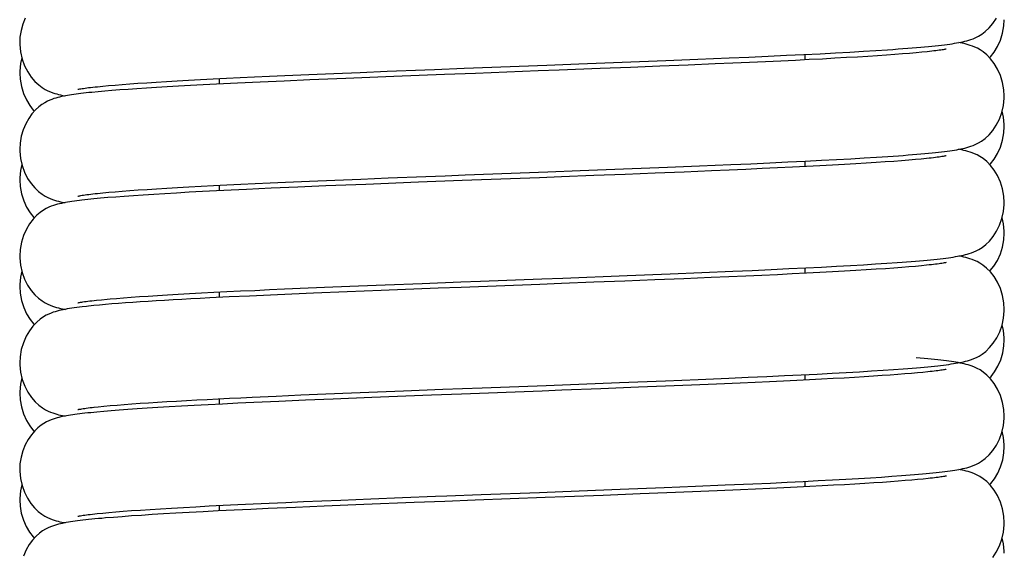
# Model space of a CAD drawing. Extents: x -559 to 3265, y -113 to 867.
# Tile 61 of 69: x 3148 to 3171, y 428 to 441. Entities that reach past the tile are written whole.
import ezdxf

# ---------------------------------------------------------------- set-up
doc = ezdxf.new("R2010")
doc.units = 0
doc.header["$LTSCALE"] = 2
doc.header["$MEASUREMENT"] = 0
doc.layers.get('0').update_dxf_attribs({"linetype": 'CONTINUOUS'})

msp = doc.modelspace()

# ---------------------------------------------------------------- linework, layer by layer
at = {"color": 7, "linetype": 'Continuous'}
for p, q in [((3165.938, 439.912), (3166.315, 439.931)), ((3166.315, 439.931), (3166.67, 439.95)), ((3166.67, 439.95), (3167.003, 439.968)), ((3167.003, 439.968), (3167.313, 439.987)), ((3167.313, 439.987), (3167.601, 440.004)), ((3167.601, 440.004), (3167.867, 440.022)), ((3168.378, 439.937), (3168.216, 439.924)), ((3168.527, 439.95), (3168.378, 439.937)), ((3168.441, 440.064), (3168.541, 440.073)), ((3168.661, 439.963), (3168.527, 439.95)), ((3168.782, 439.975), (3168.661, 439.963)), ((3160.754, 439.694), (3161.755, 439.733)), ((3161.755, 439.733), (3162.759, 439.772)), ((3162.759, 439.772), (3163.5, 439.803)), ((3163.5, 439.803), (3164.217, 439.833)), ((3164.3, 439.71), (3163.899, 439.693)), ((3164.217, 439.833), (3164.676, 439.853)), ((3164.685, 439.727), (3164.3, 439.71)), ((3164.676, 439.853), (3165.118, 439.873)), ((3165.055, 439.744), (3164.685, 439.727)), ((3165.408, 439.76), (3165.055, 439.744)), ((3165.118, 439.873), (3165.538, 439.893)), ((3165.745, 439.777), (3165.408, 439.76)), ((3165.538, 439.893), (3165.938, 439.912)), ((3166.065, 439.793), (3165.745, 439.777)), ((3165.963, 439.913), (3165.963, 439.788)), ((3166.368, 439.808), (3166.065, 439.793)), ((3166.655, 439.824), (3166.368, 439.808)), ((3166.926, 439.839), (3166.655, 439.824)), ((3167.18, 439.854), (3166.926, 439.839)), ((3167.418, 439.868), (3167.18, 439.854)), ((3167.641, 439.883), (3167.418, 439.868)), ((3167.848, 439.897), (3167.641, 439.883)), ((3168.039, 439.911), (3167.848, 439.897)), ((3168.216, 439.924), (3168.039, 439.911)), ((3154.53, 439.451), (3155.108, 439.476)), ((3155.108, 439.476), (3155.71, 439.5)), ((3155.71, 439.5), (3156.336, 439.525)), ((3157.427, 439.567), (3158.109, 439.594)), ((3158.37, 439.477), (3157.655, 439.449)), ((3158.109, 439.594), (3160.014, 439.666)), ((3159.816, 439.532), (3158.37, 439.477)), ((3160.297, 439.55), (3159.816, 439.532)), ((3160.014, 439.666), (3160.754, 439.694)), ((3161.246, 439.586), (3160.297, 439.55)), ((3161.942, 439.613), (3161.246, 439.586)), ((3162.62, 439.64), (3161.942, 439.613)), ((3163.273, 439.667), (3162.62, 439.64)), ((3163.899, 439.693), (3163.273, 439.667)), ((3150.399, 439.234), (3150.589, 439.248)), ((3150.589, 439.248), (3150.793, 439.262)), ((3150.793, 439.262), (3151.012, 439.276)), ((3151.012, 439.276), (3151.246, 439.29)), ((3151.246, 439.29), (3151.494, 439.305)), ((3151.494, 439.305), (3151.757, 439.32)), ((3151.757, 439.32), (3152.034, 439.334)), ((3152.034, 439.334), (3152.325, 439.35)), ((3152.325, 439.35), (3152.629, 439.365)), ((3152.883, 439.251), (3152.397, 439.227)), ((3152.463, 439.357), (3152.463, 439.231)), ((3152.629, 439.365), (3152.947, 439.38)), ((3153.404, 439.276), (3152.883, 439.251)), ((3152.947, 439.38), (3153.278, 439.396)), ((3153.278, 439.396), (3153.621, 439.412)), ((3153.96, 439.3), (3153.404, 439.276)), ((3153.621, 439.412), (3153.976, 439.427)), ((3154.549, 439.326), (3153.96, 439.3)), ((3153.976, 439.427), (3154.53, 439.451)), ((3155.383, 439.36), (3154.549, 439.326)), ((3156.491, 439.404), (3155.383, 439.36)), ((3157.655, 439.449), (3156.491, 439.404)), ((3149.67, 439.052), (3149.527, 439.039)), ((3149.656, 439.17), (3149.778, 439.183)), ((3149.824, 439.066), (3149.67, 439.052)), ((3149.778, 439.183), (3149.913, 439.195)), ((3149.99, 439.08), (3149.824, 439.066)), ((3149.913, 439.195), (3150.061, 439.208)), ((3150.169, 439.094), (3149.99, 439.08)), ((3150.061, 439.208), (3150.223, 439.221)), ((3150.361, 439.108), (3150.169, 439.094)), ((3150.223, 439.221), (3150.399, 439.234)), ((3150.566, 439.123), (3150.361, 439.108)), ((3150.785, 439.137), (3150.566, 439.123)), ((3151.017, 439.152), (3150.785, 439.137)), ((3151.264, 439.166), (3151.017, 439.152)), ((3151.525, 439.181), (3151.264, 439.166)), ((3151.801, 439.197), (3151.525, 439.181)), ((3152.091, 439.212), (3151.801, 439.197)), ((3152.397, 439.227), (3152.091, 439.212)), ((3165.156, 437.413), (3165.575, 437.433)), ((3165.575, 437.433), (3165.972, 437.452)), ((3165.963, 437.452), (3165.963, 437.326)), ((3165.972, 437.452), (3166.346, 437.471)), ((3166.346, 437.471), (3166.697, 437.49)), ((3166.697, 437.49), (3167.025, 437.508)), ((3167.025, 437.508), (3167.332, 437.526)), ((3167.332, 437.526), (3167.616, 437.544)), ((3167.819, 437.433), (3167.608, 437.419)), ((3167.616, 437.544), (3167.879, 437.561)), ((3168.015, 437.447), (3167.819, 437.433)), ((3168.195, 437.461), (3168.015, 437.447)), ((3168.361, 437.474), (3168.195, 437.461)), ((3168.512, 437.487), (3168.361, 437.474)), ((3168.446, 437.603), (3168.546, 437.611)), ((3168.649, 437.5), (3168.512, 437.487)), ((3168.771, 437.512), (3168.649, 437.5)), ((3158.132, 437.133), (3160.041, 437.205)), ((3160.041, 437.205), (3160.783, 437.233)), ((3160.783, 437.233), (3161.786, 437.272)), ((3161.786, 437.272), (3162.794, 437.312)), ((3162.794, 437.312), (3163.537, 437.342)), ((3163.814, 437.228), (3163.18, 437.201)), ((3163.537, 437.342), (3164.256, 437.373)), ((3164.218, 437.245), (3163.814, 437.228)), ((3164.606, 437.262), (3164.218, 437.245)), ((3164.256, 437.373), (3164.715, 437.393)), ((3164.979, 437.279), (3164.606, 437.262)), ((3164.715, 437.393), (3165.156, 437.413)), ((3165.336, 437.295), (3164.979, 437.279)), ((3165.676, 437.312), (3165.336, 437.295)), ((3166.001, 437.328), (3165.676, 437.312)), ((3166.309, 437.344), (3166.001, 437.328)), ((3166.602, 437.359), (3166.309, 437.344)), ((3166.877, 437.374), (3166.602, 437.359)), ((3167.137, 437.39), (3166.877, 437.374)), ((3167.381, 437.404), (3167.137, 437.39)), ((3167.608, 437.419), (3167.381, 437.404)), ((3153.991, 436.966), (3154.546, 436.99)), ((3154.546, 436.99), (3155.126, 437.014)), ((3155.126, 437.014), (3155.729, 437.039)), ((3155.729, 437.039), (3156.355, 437.064)), ((3156.355, 437.064), (3157.225, 437.098)), ((3158.063, 437.003), (3157.055, 436.965)), ((3157.225, 437.098), (3157.674, 437.115)), ((3157.674, 437.115), (3158.132, 437.133)), ((3159.848, 437.071), (3158.063, 437.003)), ((3160.353, 437.09), (3159.848, 437.071)), ((3161.097, 437.119), (3160.353, 437.09)), ((3161.819, 437.147), (3161.097, 437.119)), ((3162.515, 437.174), (3161.819, 437.147)), ((3163.18, 437.201), (3162.515, 437.174)), ((3150.066, 436.747), (3150.228, 436.76)), ((3150.228, 436.76), (3150.404, 436.773)), ((3150.404, 436.773), (3150.594, 436.787)), ((3150.594, 436.787), (3150.799, 436.801)), ((3150.799, 436.801), (3151.019, 436.815)), ((3151.019, 436.815), (3151.253, 436.829)), ((3151.253, 436.829), (3151.501, 436.843)), ((3151.501, 436.843), (3151.765, 436.858)), ((3151.765, 436.858), (3152.043, 436.873)), ((3152.075, 436.749), (3151.77, 436.733)), ((3152.043, 436.873), (3152.334, 436.888)), ((3152.397, 436.766), (3152.075, 436.749)), ((3152.334, 436.888), (3152.64, 436.904)), ((3152.736, 436.782), (3152.397, 436.766)), ((3152.463, 436.895), (3152.463, 436.769)), ((3152.64, 436.904), (3152.959, 436.919)), ((3153.093, 436.799), (3152.736, 436.782)), ((3152.959, 436.919), (3153.291, 436.935)), ((3153.663, 436.825), (3153.093, 436.799)), ((3153.291, 436.935), (3153.635, 436.95)), ((3153.635, 436.95), (3153.991, 436.966)), ((3154.273, 436.852), (3153.663, 436.825)), ((3154.921, 436.88), (3154.273, 436.852)), ((3155.84, 436.917), (3154.921, 436.88)), ((3157.055, 436.965), (3155.84, 436.917)), ((3149.659, 436.709), (3149.781, 436.721)), ((3149.896, 436.611), (3149.728, 436.596)), ((3149.781, 436.721), (3149.917, 436.734)), ((3150.079, 436.625), (3149.896, 436.611)), ((3149.917, 436.734), (3150.066, 436.747)), ((3150.275, 436.64), (3150.079, 436.625)), ((3150.486, 436.655), (3150.275, 436.64)), ((3150.712, 436.671), (3150.486, 436.655)), ((3150.953, 436.686), (3150.712, 436.671)), ((3151.209, 436.701), (3150.953, 436.686)), ((3151.481, 436.717), (3151.209, 436.701)), ((3151.77, 436.733), (3151.481, 436.717)), ((3164.3, 434.913), (3164.752, 434.933)), ((3164.752, 434.933), (3165.185, 434.953)), ((3165.185, 434.953), (3165.596, 434.972)), ((3165.596, 434.972), (3165.985, 434.991)), ((3165.963, 434.99), (3165.963, 434.864)), ((3165.985, 434.991), (3166.351, 435.01)), ((3166.351, 435.01), (3166.695, 435.028)), ((3166.695, 435.028), (3167.016, 435.046)), ((3167.016, 435.046), (3167.316, 435.063)), ((3167.38, 434.943), (3167.136, 434.928)), ((3167.316, 435.063), (3167.595, 435.081)), ((3167.608, 434.957), (3167.38, 434.943)), ((3167.595, 435.081), (3167.853, 435.097)), ((3167.82, 434.971), (3167.608, 434.957)), ((3168.016, 434.985), (3167.82, 434.971)), ((3167.853, 435.097), (3168.091, 435.114)), ((3168.197, 434.999), (3168.016, 434.985)), ((3168.362, 435.012), (3168.197, 434.999)), ((3168.513, 435.025), (3168.362, 435.012)), ((3168.65, 435.038), (3168.513, 435.025)), ((3168.772, 435.051), (3168.65, 435.038)), ((3158.487, 434.684), (3159.902, 434.738)), ((3159.902, 434.738), (3160.387, 434.756)), ((3160.387, 434.756), (3161.866, 434.813)), ((3162.508, 434.712), (3161.815, 434.685)), ((3161.866, 434.813), (3162.86, 434.853)), ((3163.173, 434.739), (3162.508, 434.712)), ((3162.86, 434.853), (3163.592, 434.883)), ((3163.806, 434.765), (3163.173, 434.739)), ((3163.592, 434.883), (3164.3, 434.913)), ((3164.211, 434.783), (3163.806, 434.765)), ((3164.6, 434.8), (3164.211, 434.783)), ((3164.974, 434.817), (3164.6, 434.8)), ((3165.332, 434.833), (3164.974, 434.817)), ((3165.674, 434.85), (3165.332, 434.833)), ((3165.999, 434.866), (3165.674, 434.85)), ((3166.308, 434.882), (3165.999, 434.866)), ((3166.601, 434.897), (3166.308, 434.882)), ((3166.877, 434.913), (3166.601, 434.897)), ((3167.136, 434.928), (3166.877, 434.913)), ((3153.281, 434.472), (3153.619, 434.488)), ((3153.619, 434.488), (3153.97, 434.504)), ((3153.97, 434.504), (3154.515, 434.527)), ((3154.515, 434.527), (3155.084, 434.551)), ((3155.084, 434.551), (3155.676, 434.575)), ((3155.676, 434.575), (3156.29, 434.6)), ((3157.51, 434.52), (3156.193, 434.469)), ((3156.29, 434.6), (3157.142, 434.633)), ((3157.142, 434.633), (3158.031, 434.667)), ((3158.037, 434.541), (3157.51, 434.52)), ((3158.031, 434.667), (3158.487, 434.684)), ((3159.851, 434.609), (3158.037, 434.541)), ((3160.356, 434.628), (3159.851, 434.609)), ((3161.096, 434.657), (3160.356, 434.628)), ((3161.815, 434.685), (3161.096, 434.657)), ((3149.63, 434.244), (3149.746, 434.256)), ((3149.946, 434.275), (3150.094, 434.287)), ((3150.094, 434.287), (3150.256, 434.3)), ((3150.256, 434.3), (3150.432, 434.313)), ((3150.432, 434.313), (3150.621, 434.327)), ((3150.621, 434.327), (3150.824, 434.34)), ((3150.824, 434.34), (3151.041, 434.354)), ((3151.041, 434.354), (3151.272, 434.368)), ((3151.272, 434.368), (3151.518, 434.383)), ((3151.518, 434.383), (3151.778, 434.397)), ((3151.778, 434.397), (3152.052, 434.412)), ((3152.052, 434.412), (3152.339, 434.427)), ((3152.695, 434.319), (3152.244, 434.296)), ((3152.339, 434.427), (3152.64, 434.442)), ((3152.463, 434.433), (3152.463, 434.307)), ((3152.64, 434.442), (3152.954, 434.457)), ((3153.162, 434.341), (3152.695, 434.319)), ((3152.954, 434.457), (3153.281, 434.472)), ((3153.643, 434.363), (3153.162, 434.341)), ((3154.136, 434.384), (3153.643, 434.363)), ((3154.639, 434.406), (3154.136, 434.384)), ((3155.409, 434.438), (3154.639, 434.406)), ((3156.193, 434.469), (3155.409, 434.438)), ((3149.4, 434.102), (3149.303, 434.091)), ((3168.01, 432.647), (3168.234, 432.663)), ((3168.44, 432.679), (3168.536, 432.687)), ((3163.501, 432.417), (3164.211, 432.447)), ((3164.211, 432.447), (3164.659, 432.467)), ((3164.659, 432.467), (3165.088, 432.486)), ((3165.088, 432.486), (3165.496, 432.505)), ((3165.496, 432.505), (3165.883, 432.524)), ((3165.883, 432.524), (3166.249, 432.542)), ((3165.963, 432.528), (3165.963, 432.402)), ((3166.249, 432.542), (3166.594, 432.561)), ((3166.617, 432.436), (3166.351, 432.422)), ((3166.594, 432.561), (3166.918, 432.578)), ((3166.869, 432.45), (3166.617, 432.436)), ((3167.108, 432.464), (3166.869, 432.45)), ((3166.918, 432.578), (3167.221, 432.596)), ((3167.334, 432.478), (3167.108, 432.464)), ((3167.221, 432.596), (3167.504, 432.613)), ((3167.547, 432.491), (3167.334, 432.478)), ((3167.504, 432.613), (3167.767, 432.63)), ((3167.747, 432.505), (3167.547, 432.491)), ((3167.934, 432.518), (3167.747, 432.505)), ((3167.767, 432.63), (3168.01, 432.647)), ((3168.109, 432.531), (3167.934, 432.518)), ((3168.271, 432.543), (3168.109, 432.531)), ((3168.422, 432.556), (3168.271, 432.543)), ((3168.56, 432.568), (3168.422, 432.556)), ((3168.686, 432.58), (3168.56, 432.568)), ((3168.8, 432.592), (3168.686, 432.58)), ((3157.619, 432.19), (3158.522, 432.224)), ((3158.522, 432.224), (3160, 432.28)), ((3160, 432.28), (3161.692, 432.345)), ((3162.127, 432.235), (3161.261, 432.201)), ((3161.692, 432.345), (3162.751, 432.387)), ((3162.751, 432.26), (3162.127, 432.235)), ((3162.751, 432.387), (3163.501, 432.417)), ((3163.351, 432.285), (3162.751, 432.26)), ((3163.925, 432.309), (3163.351, 432.285)), ((3164.47, 432.332), (3163.925, 432.309)), ((3164.817, 432.348), (3164.47, 432.332)), ((3165.151, 432.363), (3164.817, 432.348)), ((3165.471, 432.378), (3165.151, 432.363)), ((3165.778, 432.393), (3165.471, 432.378)), ((3166.071, 432.408), (3165.778, 432.393)), ((3166.351, 432.422), (3166.071, 432.408)), ((3153.226, 432.008), (3153.776, 432.033)), ((3153.776, 432.033), (3154.342, 432.058)), ((3154.342, 432.058), (3154.922, 432.083)), ((3154.922, 432.083), (3155.512, 432.107)), ((3155.979, 431.999), (3155.093, 431.963)), ((3155.512, 432.107), (3156.11, 432.131)), ((3157.353, 432.053), (3155.979, 431.999)), ((3156.11, 432.131), (3156.712, 432.154)), ((3156.712, 432.154), (3157.619, 432.19)), ((3158.051, 432.079), (3157.353, 432.053)), ((3159.908, 432.15), (3158.051, 432.079)), ((3160.365, 432.167), (3159.908, 432.15)), ((3161.261, 432.201), (3160.365, 432.167)), ((3151.046, 431.768), (3150.8, 431.753)), ((3151.309, 431.784), (3151.046, 431.768)), ((3151.59, 431.8), (3151.309, 431.784)), ((3151.888, 431.816), (3151.59, 431.8)), ((3152.204, 431.832), (3151.888, 431.816)), ((3152.538, 431.849), (3152.204, 431.832)), ((3152.463, 431.971), (3152.463, 431.845)), ((3152.89, 431.866), (3152.538, 431.849)), ((3153.258, 431.883), (3152.89, 431.866)), ((3153.84, 431.91), (3153.258, 431.883)), ((3154.453, 431.936), (3153.84, 431.91)), ((3155.093, 431.963), (3154.453, 431.936)), ((3149.8, 431.679), (3149.643, 431.665)), ((3149.971, 431.693), (3149.8, 431.679)), ((3150.155, 431.708), (3149.971, 431.693)), ((3150.355, 431.723), (3150.155, 431.708)), ((3150.569, 431.738), (3150.355, 431.723)), ((3150.8, 431.753), (3150.569, 431.738)), ((3167.474, 430.149), (3167.73, 430.166)), ((3167.73, 430.166), (3167.969, 430.182)), ((3167.969, 430.182), (3168.191, 430.198)), ((3168.191, 430.198), (3168.396, 430.214)), ((3168.396, 430.214), (3168.492, 430.221)), ((3162.72, 429.924), (3163.442, 429.953)), ((3163.442, 429.953), (3164.126, 429.982)), ((3164.126, 429.982), (3164.768, 430.01)), ((3164.768, 430.01), (3165.172, 430.028)), ((3165.172, 430.028), (3165.557, 430.046)), ((3165.557, 430.046), (3165.923, 430.064)), ((3166.081, 429.946), (3165.787, 429.932)), ((3165.923, 430.064), (3166.27, 430.082)), ((3165.963, 430.066), (3165.963, 429.94)), ((3166.361, 429.961), (3166.081, 429.946)), ((3166.27, 430.082), (3166.599, 430.099)), ((3166.627, 429.975), (3166.361, 429.961)), ((3166.599, 430.099), (3166.909, 430.116)), ((3166.879, 429.989), (3166.627, 429.975)), ((3167.118, 430.003), (3166.879, 429.989)), ((3166.909, 430.116), (3167.2, 430.133)), ((3167.344, 430.017), (3167.118, 430.003)), ((3167.2, 430.133), (3167.474, 430.149)), ((3167.556, 430.03), (3167.344, 430.017)), ((3167.756, 430.043), (3167.556, 430.03)), ((3167.942, 430.056), (3167.756, 430.043)), ((3168.116, 430.069), (3167.942, 430.056)), ((3168.278, 430.082), (3168.116, 430.069)), ((3168.428, 430.094), (3168.278, 430.082)), ((3168.565, 430.107), (3168.428, 430.094)), ((3168.69, 430.119), (3168.565, 430.107)), ((3168.804, 430.13), (3168.69, 430.119)), ((3157.71, 429.731), (3158.502, 429.761)), ((3158.502, 429.761), (3159.846, 429.812)), ((3159.846, 429.812), (3160.383, 429.833)), ((3160.383, 429.833), (3161.706, 429.884)), ((3161.315, 429.742), (3160.432, 429.708)), ((3162.167, 429.775), (3161.315, 429.742)), ((3161.706, 429.884), (3162.72, 429.924)), ((3162.781, 429.8), (3162.167, 429.775)), ((3163.373, 429.824), (3162.781, 429.8)), ((3163.94, 429.848), (3163.373, 429.824)), ((3164.482, 429.871), (3163.94, 429.848)), ((3164.827, 429.887), (3164.482, 429.871)), ((3165.16, 429.902), (3164.827, 429.887)), ((3165.48, 429.917), (3165.16, 429.902)), ((3165.787, 429.932), (3165.48, 429.917)), ((3151.925, 429.482), (3152.23, 429.498)), ((3152.23, 429.498), (3152.551, 429.514)), ((3152.463, 429.509), (3152.463, 429.384)), ((3152.551, 429.514), (3152.888, 429.53)), ((3152.888, 429.53), (3153.242, 429.547)), ((3153.242, 429.547), (3153.612, 429.564)), ((3153.612, 429.564), (3153.999, 429.581)), ((3153.999, 429.581), (3154.403, 429.599)), ((3154.882, 429.493), (3154.222, 429.465)), ((3154.403, 429.599), (3154.825, 429.617)), ((3154.825, 429.617), (3155.265, 429.635)), ((3155.794, 429.53), (3154.882, 429.493)), ((3155.265, 429.635), (3155.958, 429.663)), ((3156.959, 429.576), (3155.794, 429.53)), ((3155.958, 429.663), (3156.688, 429.692)), ((3157.662, 429.603), (3156.959, 429.576)), ((3158.365, 429.629), (3157.662, 429.603)), ((3159.981, 429.691), (3158.365, 429.629)), ((3160.432, 429.708), (3159.981, 429.691)), ((3149.651, 429.323), (3149.778, 429.336)), ((3149.778, 429.336), (3149.92, 429.349)), ((3149.92, 429.349), (3150.078, 429.362)), ((3150.078, 429.362), (3150.251, 429.376)), ((3150.437, 429.267), (3150.223, 429.251)), ((3150.251, 429.376), (3150.441, 429.39)), ((3150.667, 429.282), (3150.437, 429.267)), ((3150.441, 429.39), (3150.647, 429.405)), ((3150.647, 429.405), (3150.87, 429.42)), ((3150.915, 429.298), (3150.667, 429.282)), ((3150.87, 429.42), (3151.109, 429.435)), ((3151.181, 429.315), (3150.915, 429.298)), ((3151.109, 429.435), (3151.364, 429.45)), ((3151.466, 429.331), (3151.181, 429.315)), ((3151.364, 429.45), (3151.636, 429.466)), ((3151.771, 429.348), (3151.466, 429.331)), ((3151.636, 429.466), (3151.925, 429.482)), ((3152.095, 429.365), (3151.771, 429.348)), ((3152.44, 429.383), (3152.095, 429.365)), ((3152.805, 429.4), (3152.44, 429.383)), ((3153.189, 429.419), (3152.805, 429.4)), ((3153.591, 429.437), (3153.189, 429.419)), ((3154.222, 429.465), (3153.591, 429.437)), ((3150.026, 429.236), (3149.844, 429.221)), ((3150.223, 429.251), (3150.026, 429.236))]:
    msp.add_line(p, q, dxfattribs=at)
for points in [[(3147.989, 440.75), (3147.934, 440.613), (3147.893, 440.465), (3147.869, 440.308), (3147.863, 440.188)], [(3168.541, 440.073), (3168.636, 440.081), (3168.726, 440.089), (3168.812, 440.097), (3168.894, 440.105), (3168.972, 440.113), (3169.045, 440.121), (3169.115, 440.129), (3169.182, 440.137), (3169.244, 440.145), (3169.304, 440.153), (3169.36, 440.161), (3169.413, 440.17), (3169.464, 440.178), (3169.513, 440.187), (3169.56, 440.196), (3169.605, 440.206), (3169.65, 440.216), (3169.696, 440.228), (3169.743, 440.241), (3169.792, 440.257), (3169.846, 440.277), (3169.904, 440.302), (3169.968, 440.334), (3170.041, 440.378), (3170.125, 440.441), (3170.214, 440.525), (3170.3, 440.627), (3170.38, 440.749)], [(3170.225, 439.836), (3170.246, 439.857), (3170.331, 439.966), (3170.408, 440.095), (3170.475, 440.244), (3170.524, 440.403), (3170.554, 440.57), (3170.562, 440.715)], [(3147.863, 440.188), (3147.864, 440.141), (3147.882, 439.97), (3147.92, 439.807), (3147.977, 439.652), (3148.049, 439.511), (3148.13, 439.39), (3148.215, 439.291), (3148.301, 439.21), (3148.382, 439.149), (3148.453, 439.106), (3148.515, 439.074), (3148.572, 439.049), (3148.624, 439.03), (3148.671, 439.014), (3148.716, 439.001), (3148.761, 438.989), (3148.805, 438.978), (3148.849, 438.968), (3148.895, 438.959), (3148.909, 438.957)], [(3170.562, 438.957), (3170.554, 439.1), (3170.524, 439.268), (3170.475, 439.428), (3170.408, 439.576), (3170.331, 439.704), (3170.248, 439.812), (3170.162, 439.901), (3170.079, 439.97), (3170.006, 440.019), (3169.941, 440.055), (3169.881, 440.083), (3169.826, 440.106), (3169.776, 440.123), (3169.728, 440.138), (3169.681, 440.151), (3169.636, 440.162), (3169.59, 440.173), (3169.543, 440.183), (3169.516, 440.187)], [(3167.867, 440.022), (3167.992, 440.031), (3168.112, 440.039), (3168.226, 440.048), (3168.336, 440.056), (3168.441, 440.064)], [(3169.221, 440.036), (3169.219, 440.036), (3169.209, 440.034), (3169.195, 440.031), (3169.176, 440.027), (3169.154, 440.023), (3169.127, 440.019), (3169.096, 440.014), (3169.062, 440.009), (3169.024, 440.004), (3168.982, 439.998), (3168.937, 439.993), (3168.889, 439.987), (3168.837, 439.981), (3168.782, 439.975)], [(3147.913, 439.836), (3147.882, 439.702), (3147.864, 439.53), (3147.863, 439.484)], [(3147.863, 439.484), (3147.871, 439.341), (3147.901, 439.173), (3147.95, 439.014), (3148.017, 438.866), (3148.093, 438.737), (3148.176, 438.629), (3148.2, 438.605)], [(3156.336, 439.525), (3157.204, 439.559), (3157.427, 439.567)], [(3149.527, 439.039), (3149.46, 439.032), (3149.395, 439.025), (3149.333, 439.018), (3149.274, 439.011), (3149.217, 439.004), (3149.162, 438.997), (3149.11, 438.989), (3149.059, 438.982), (3149.01, 438.974), (3148.962, 438.966), (3148.916, 438.958), (3148.871, 438.949), (3148.828, 438.94), (3148.784, 438.93), (3148.741, 438.92), (3148.698, 438.908), (3148.652, 438.894), (3148.605, 438.877), (3148.556, 438.858), (3148.5, 438.832), (3148.439, 438.8), (3148.374, 438.759), (3148.302, 438.705), (3148.225, 438.633), (3148.146, 438.544), (3148.071, 438.439), (3148.002, 438.316), (3147.944, 438.178), (3147.899, 438.028), (3147.871, 437.869), (3147.863, 437.726)], [(3149.202, 439.108), (3149.204, 439.108), (3149.214, 439.11), (3149.229, 439.113), (3149.249, 439.117), (3149.273, 439.121), (3149.302, 439.126), (3149.334, 439.131), (3149.369, 439.136), (3149.409, 439.141), (3149.451, 439.147), (3149.497, 439.153), (3149.547, 439.158), (3149.6, 439.164), (3149.656, 439.17)], [(3168.546, 437.611), (3168.64, 437.619), (3168.73, 437.628), (3168.816, 437.636), (3168.897, 437.644), (3168.974, 437.652), (3169.048, 437.66), (3169.117, 437.668), (3169.183, 437.676), (3169.246, 437.684), (3169.305, 437.692), (3169.361, 437.7), (3169.415, 437.708), (3169.465, 437.716), (3169.514, 437.725), (3169.561, 437.734), (3169.606, 437.744), (3169.65, 437.754), (3169.696, 437.766), (3169.743, 437.779), (3169.791, 437.795), (3169.844, 437.815), (3169.903, 437.84), (3169.966, 437.871), (3170.038, 437.915), (3170.122, 437.977), (3170.211, 438.06), (3170.297, 438.161), (3170.378, 438.283), (3170.45, 438.424), (3170.506, 438.578), (3170.543, 438.739), (3170.561, 438.908), (3170.562, 438.957)], [(3170.562, 438.253), (3170.561, 438.298), (3170.544, 438.469), (3170.512, 438.605)], [(3170.226, 437.374), (3170.242, 437.391), (3170.327, 437.499), (3170.405, 437.628), (3170.472, 437.777), (3170.523, 437.937), (3170.553, 438.104), (3170.562, 438.253)], [(3147.863, 437.726), (3147.864, 437.684), (3147.881, 437.513), (3147.918, 437.35), (3147.974, 437.196), (3148.046, 437.055), (3148.126, 436.934), (3148.21, 436.834), (3148.296, 436.752), (3148.377, 436.691), (3148.448, 436.647), (3148.51, 436.615), (3148.567, 436.589), (3148.619, 436.569), (3148.666, 436.554), (3148.712, 436.54), (3148.756, 436.528), (3148.8, 436.517), (3148.844, 436.508), (3148.89, 436.498), (3148.909, 436.495)], [(3170.562, 436.495), (3170.553, 436.642), (3170.523, 436.81), (3170.473, 436.97), (3170.406, 437.119), (3170.328, 437.247), (3170.245, 437.354), (3170.158, 437.443), (3170.075, 437.511), (3170.002, 437.559), (3169.938, 437.595), (3169.878, 437.623), (3169.823, 437.645), (3169.773, 437.663), (3169.725, 437.677), (3169.679, 437.69), (3169.633, 437.701), (3169.587, 437.712), (3169.54, 437.721), (3169.516, 437.726)], [(3167.879, 437.561), (3168.002, 437.57), (3168.121, 437.578), (3168.234, 437.586), (3168.343, 437.595), (3168.446, 437.603)], [(3169.22, 437.574), (3169.218, 437.574), (3169.208, 437.572), (3169.193, 437.569), (3169.174, 437.565), (3169.151, 437.561), (3169.123, 437.556), (3169.092, 437.551), (3169.057, 437.546), (3169.018, 437.541), (3168.975, 437.536), (3168.93, 437.53), (3168.88, 437.524), (3168.828, 437.518), (3168.771, 437.512)], [(3147.913, 437.373), (3147.882, 437.24), (3147.864, 437.068), (3147.863, 437.022)], [(3147.863, 437.022), (3147.873, 436.869), (3147.904, 436.7), (3147.955, 436.54), (3148.023, 436.391), (3148.102, 436.263), (3148.186, 436.156), (3148.2, 436.143)], [(3149.728, 436.596), (3149.649, 436.589), (3149.573, 436.581), (3149.5, 436.574), (3149.43, 436.567), (3149.363, 436.559), (3149.299, 436.552), (3149.238, 436.544), (3149.179, 436.537), (3149.123, 436.529), (3149.068, 436.521), (3149.016, 436.513), (3148.966, 436.505), (3148.917, 436.497), (3148.87, 436.487), (3148.824, 436.478), (3148.779, 436.467), (3148.734, 436.456), (3148.688, 436.443), (3148.641, 436.428), (3148.591, 436.41), (3148.536, 436.387), (3148.476, 436.358), (3148.41, 436.321), (3148.338, 436.271), (3148.257, 436.203), (3148.172, 436.114), (3148.091, 436.008), (3148.016, 435.882), (3147.951, 435.738), (3147.902, 435.581), (3147.872, 435.415), (3147.863, 435.264)], [(3149.203, 436.646), (3149.205, 436.646), (3149.215, 436.648), (3149.23, 436.652), (3149.25, 436.655), (3149.275, 436.66), (3149.303, 436.664), (3149.336, 436.669), (3149.371, 436.675), (3149.411, 436.68), (3149.454, 436.685), (3149.5, 436.691), (3149.55, 436.697), (3149.603, 436.703), (3149.659, 436.709)], [(3168.512, 435.147), (3168.606, 435.155), (3168.696, 435.163), (3168.781, 435.171), (3168.863, 435.178), (3168.94, 435.186), (3169.014, 435.194), (3169.084, 435.202), (3169.15, 435.21), (3169.214, 435.218), (3169.273, 435.225), (3169.33, 435.233), (3169.384, 435.241), (3169.436, 435.25), (3169.485, 435.258), (3169.532, 435.267), (3169.577, 435.276), (3169.622, 435.286), (3169.665, 435.296), (3169.71, 435.308), (3169.756, 435.322), (3169.804, 435.338), (3169.857, 435.358), (3169.915, 435.384), (3169.979, 435.417), (3170.051, 435.462), (3170.134, 435.526), (3170.222, 435.61), (3170.307, 435.713), (3170.386, 435.834), (3170.455, 435.975), (3170.509, 436.128), (3170.545, 436.288), (3170.561, 436.455), (3170.562, 436.495)], [(3170.562, 435.792), (3170.561, 435.835), (3170.544, 436.006), (3170.512, 436.142)], [(3170.226, 434.912), (3170.239, 434.926), (3170.324, 435.033), (3170.403, 435.162), (3170.471, 435.311), (3170.522, 435.471), (3170.553, 435.64), (3170.562, 435.791)], [(3147.863, 435.264), (3147.864, 435.221), (3147.881, 435.05), (3147.919, 434.887), (3147.975, 434.733), (3148.046, 434.591), (3148.127, 434.471), (3148.211, 434.371), (3148.297, 434.289), (3148.379, 434.228), (3148.45, 434.184), (3148.511, 434.152), (3148.568, 434.127), (3148.62, 434.107), (3148.667, 434.091)], [(3170.562, 434.033), (3170.553, 434.185), (3170.522, 434.354), (3170.471, 434.514), (3170.403, 434.662), (3170.325, 434.79), (3170.241, 434.897), (3170.154, 434.985), (3170.071, 435.052), (3169.998, 435.1), (3169.934, 435.135), (3169.875, 435.163), (3169.82, 435.184), (3169.771, 435.201), (3169.724, 435.216), (3169.677, 435.229), (3169.632, 435.24), (3169.586, 435.25), (3169.539, 435.26), (3169.516, 435.264)], [(3168.091, 435.114), (3168.204, 435.122), (3168.311, 435.131), (3168.414, 435.139), (3168.512, 435.147)], [(3169.222, 435.113), (3169.219, 435.112), (3169.209, 435.11), (3169.194, 435.107), (3169.174, 435.103), (3169.151, 435.099), (3169.123, 435.095), (3169.092, 435.09), (3169.057, 435.085), (3169.018, 435.079), (3168.976, 435.074), (3168.93, 435.068), (3168.881, 435.062), (3168.828, 435.057), (3168.772, 435.051)], [(3147.913, 434.912), (3147.882, 434.778), (3147.864, 434.606), (3147.863, 434.561)], [(3147.863, 434.561), (3147.873, 434.407), (3147.904, 434.238), (3147.955, 434.078), (3148.023, 433.929), (3148.102, 433.801), (3148.186, 433.694), (3148.2, 433.681)], [(3149.746, 434.256), (3149.876, 434.268), (3149.946, 434.275)], [(3152.244, 434.296), (3152.025, 434.285), (3151.811, 434.274), (3151.602, 434.262), (3151.398, 434.251), (3151.201, 434.239), (3151.008, 434.228), (3150.822, 434.216), (3150.643, 434.204), (3150.469, 434.192), (3150.303, 434.181), (3150.143, 434.169), (3149.99, 434.157), (3149.844, 434.145)], [(3148.667, 434.091), (3148.713, 434.078), (3148.758, 434.066), (3148.802, 434.055), (3148.846, 434.045), (3148.892, 434.036), (3148.909, 434.033)], [(3149.303, 434.091), (3149.238, 434.083), (3149.177, 434.075), (3149.118, 434.067), (3149.063, 434.059), (3149.01, 434.051), (3148.959, 434.042), (3148.91, 434.033), (3148.864, 434.024), (3148.818, 434.014), (3148.773, 434.004), (3148.729, 433.993), (3148.683, 433.98)], [(3149.201, 434.184), (3149.203, 434.184), (3149.211, 434.186), (3149.224, 434.189), (3149.243, 434.192), (3149.265, 434.196), (3149.292, 434.201), (3149.322, 434.206), (3149.356, 434.211), (3149.393, 434.216), (3149.434, 434.221), (3149.478, 434.227), (3149.525, 434.232), (3149.576, 434.238), (3149.63, 434.244)], [(3149.844, 434.145), (3149.706, 434.132), (3149.575, 434.12), (3149.451, 434.107), (3149.399, 434.102)], [(3168.536, 432.687), (3168.628, 432.695), (3168.716, 432.703), (3168.799, 432.711), (3168.879, 432.718), (3168.955, 432.726), (3169.027, 432.734), (3169.095, 432.741), (3169.16, 432.749), (3169.222, 432.757), (3169.281, 432.765), (3169.337, 432.773), (3169.39, 432.781), (3169.441, 432.789), (3169.49, 432.797), (3169.536, 432.806), (3169.581, 432.815), (3169.625, 432.825), (3169.668, 432.835), (3169.713, 432.847), (3169.759, 432.861), (3169.807, 432.877), (3169.86, 432.897), (3169.918, 432.923), (3169.981, 432.956), (3170.053, 433.001), (3170.136, 433.065), (3170.224, 433.15), (3170.308, 433.252), (3170.387, 433.374), (3170.456, 433.515), (3170.51, 433.668), (3170.546, 433.828), (3170.562, 433.996), (3170.562, 434.033)], [(3148.683, 433.98), (3148.637, 433.965), (3148.588, 433.947), (3148.534, 433.924), (3148.474, 433.896), (3148.41, 433.859), (3148.337, 433.809), (3148.255, 433.739), (3148.169, 433.649), (3148.087, 433.54), (3148.012, 433.412), (3147.947, 433.265), (3147.899, 433.107), (3147.87, 432.941), (3147.863, 432.802)], [(3170.562, 433.33), (3170.561, 433.375), (3170.544, 433.545), (3170.512, 433.679)], [(3170.225, 432.451), (3170.258, 432.486), (3170.34, 432.595), (3170.415, 432.724), (3170.479, 432.871), (3170.527, 433.029), (3170.555, 433.195), (3170.562, 433.33)], [(3169.546, 432.796), (3169.498, 432.806), (3169.448, 432.814), (3169.397, 432.823), (3169.343, 432.831), (3169.286, 432.839), (3169.226, 432.847), (3169.164, 432.855), (3169.098, 432.863), (3169.029, 432.87), (3168.956, 432.878), (3168.879, 432.886), (3168.799, 432.894), (3168.714, 432.902), (3168.625, 432.91), (3168.532, 432.918)], [(3147.863, 432.802), (3147.864, 432.754), (3147.882, 432.582), (3147.92, 432.418), (3147.978, 432.263), (3148.051, 432.121), (3148.132, 432), (3148.218, 431.901), (3148.304, 431.821), (3148.386, 431.761), (3148.457, 431.718), (3148.518, 431.687), (3148.574, 431.663), (3148.626, 431.643), (3148.672, 431.628), (3148.717, 431.615), (3148.761, 431.603), (3148.804, 431.593), (3148.848, 431.583)], [(3168.234, 432.663), (3168.339, 432.671), (3168.44, 432.679)], [(3170.562, 431.571), (3170.554, 431.72), (3170.523, 431.888), (3170.473, 432.047), (3170.406, 432.195), (3170.329, 432.323), (3170.246, 432.43), (3170.159, 432.519), (3170.076, 432.587), (3170.003, 432.635), (3169.939, 432.671), (3169.879, 432.699), (3169.825, 432.721), (3169.776, 432.738), (3169.729, 432.753), (3169.683, 432.765), (3169.638, 432.777), (3169.593, 432.787), (3169.546, 432.796)], [(3147.913, 432.451), (3147.88, 432.304), (3147.864, 432.134), (3147.863, 432.099)], [(3169.222, 432.651), (3169.22, 432.651), (3169.211, 432.649), (3169.197, 432.646), (3169.179, 432.642), (3169.157, 432.638), (3169.131, 432.634), (3169.101, 432.629), (3169.068, 432.625), (3169.031, 432.619), (3168.991, 432.614), (3168.948, 432.609), (3168.902, 432.603), (3168.852, 432.597), (3168.8, 432.592)], [(3147.863, 432.099), (3147.872, 431.949), (3147.902, 431.782), (3147.953, 431.622), (3148.02, 431.473), (3148.098, 431.344), (3148.184, 431.235), (3148.199, 431.22)], [(3149.95, 431.813), (3150.106, 431.826), (3150.273, 431.84), (3150.451, 431.853), (3150.638, 431.866), (3150.834, 431.879), (3151.04, 431.892), (3151.254, 431.905), (3151.476, 431.919), (3151.706, 431.932), (3151.944, 431.944), (3152.188, 431.957), (3152.439, 431.97), (3152.696, 431.983), (3152.958, 431.996), (3153.226, 432.008)], [(3149.203, 431.722), (3149.201, 431.722), (3149.205, 431.723), (3149.215, 431.725), (3149.229, 431.728), (3149.247, 431.731), (3149.27, 431.735), (3149.296, 431.74), (3149.326, 431.744), (3149.361, 431.749), (3149.398, 431.755), (3149.439, 431.76), (3149.484, 431.766), (3149.533, 431.771), (3149.575, 431.776)], [(3149.576, 431.776), (3149.673, 431.787), (3149.805, 431.8), (3149.95, 431.813)], [(3148.809, 431.551), (3148.766, 431.54), (3148.723, 431.529), (3148.68, 431.517), (3148.635, 431.502), (3148.588, 431.485), (3148.538, 431.464), (3148.482, 431.438), (3148.421, 431.404), (3148.355, 431.36), (3148.284, 431.303), (3148.208, 431.23), (3148.131, 431.139), (3148.058, 431.033), (3147.992, 430.911), (3147.936, 430.773), (3147.894, 430.624), (3147.869, 430.468), (3147.863, 430.34)], [(3149.643, 431.665), (3149.569, 431.658), (3149.499, 431.65), (3149.431, 431.643), (3149.367, 431.636), (3149.305, 431.629), (3149.246, 431.622), (3149.19, 431.615), (3149.136, 431.608), (3149.085, 431.6), (3149.035, 431.593), (3148.987, 431.585), (3148.941, 431.577), (3148.896, 431.569), (3148.852, 431.56), (3148.809, 431.551)], [(3148.848, 431.583), (3148.893, 431.574), (3148.909, 431.571)], [(3168.492, 430.221), (3168.585, 430.229), (3168.674, 430.237), (3168.758, 430.245), (3168.84, 430.253), (3168.917, 430.26), (3168.991, 430.268), (3169.062, 430.276), (3169.129, 430.284), (3169.193, 430.291), (3169.254, 430.299), (3169.312, 430.307), (3169.367, 430.315), (3169.42, 430.324), (3169.47, 430.332), (3169.517, 430.341), (3169.564, 430.35), (3169.609, 430.359), (3169.653, 430.37), (3169.698, 430.381), (3169.745, 430.395), (3169.793, 430.41), (3169.846, 430.43), (3169.904, 430.455), (3169.967, 430.486), (3170.04, 430.53), (3170.124, 430.593), (3170.213, 430.676), (3170.299, 430.778), (3170.38, 430.9), (3170.451, 431.041), (3170.507, 431.195), (3170.544, 431.357), (3170.562, 431.525), (3170.562, 431.571)], [(3170.563, 430.868), (3170.562, 430.907), (3170.545, 431.077), (3170.513, 431.22)], [(3170.226, 429.989), (3170.25, 430.014), (3170.334, 430.124), (3170.411, 430.253), (3170.477, 430.401), (3170.525, 430.56), (3170.555, 430.727), (3170.563, 430.868)], [(3147.863, 430.34), (3147.863, 430.303), (3147.879, 430.134), (3147.916, 429.971), (3147.971, 429.818), (3148.041, 429.676), (3148.12, 429.555), (3148.204, 429.454), (3148.29, 429.371), (3148.372, 429.309), (3148.443, 429.264), (3148.505, 429.232), (3148.561, 429.206), (3148.613, 429.186), (3148.66, 429.17), (3148.705, 429.157), (3148.749, 429.145), (3148.791, 429.134), (3148.834, 429.125), (3148.878, 429.115), (3148.909, 429.11)], [(3169.223, 430.19), (3169.221, 430.189), (3169.212, 430.187), (3169.198, 430.184), (3169.18, 430.181), (3169.158, 430.177), (3169.132, 430.173), (3169.103, 430.168), (3169.07, 430.163), (3169.034, 430.158), (3168.994, 430.153), (3168.951, 430.147), (3168.905, 430.142), (3168.856, 430.136), (3168.804, 430.13)], [(3170.562, 429.109), (3170.553, 429.261), (3170.522, 429.43), (3170.472, 429.589), (3170.404, 429.737), (3170.326, 429.865), (3170.242, 429.972), (3170.156, 430.06), (3170.073, 430.127), (3170, 430.176), (3169.936, 430.211), (3169.876, 430.238), (3169.822, 430.26), (3169.773, 430.277), (3169.726, 430.292), (3169.68, 430.304), (3169.635, 430.315), (3169.59, 430.326), (3169.543, 430.335), (3169.516, 430.34)], [(3147.912, 429.989), (3147.88, 429.845), (3147.863, 429.674), (3147.863, 429.637)], [(3156.688, 429.692), (3157.451, 429.721), (3157.71, 429.731)], [(3147.863, 429.637), (3147.871, 429.495), (3147.9, 429.329), (3147.949, 429.17), (3148.014, 429.021), (3148.091, 428.892), (3148.175, 428.783), (3148.2, 428.758)], [(3149.202, 429.26), (3149.204, 429.261), (3149.213, 429.263), (3149.227, 429.266), (3149.245, 429.269), (3149.268, 429.273), (3149.296, 429.278), (3149.327, 429.283), (3149.362, 429.288), (3149.401, 429.293), (3149.443, 429.299), (3149.49, 429.305), (3149.54, 429.311), (3149.593, 429.317), (3149.651, 429.323)], [(3149.844, 429.221), (3149.758, 429.213), (3149.677, 429.206), (3149.598, 429.199), (3149.524, 429.191), (3149.452, 429.184), (3149.384, 429.176), (3149.319, 429.169), (3149.257, 429.162), (3149.197, 429.154), (3149.141, 429.147), (3149.087, 429.139), (3149.035, 429.131), (3148.985, 429.123), (3148.937, 429.115), (3148.891, 429.106), (3148.845, 429.097), (3148.801, 429.087), (3148.757, 429.076), (3148.713, 429.065), (3148.668, 429.051), (3148.621, 429.036), (3148.572, 429.017), (3148.517, 428.993), (3148.457, 428.963), (3148.391, 428.923), (3148.319, 428.872), (3148.24, 428.802), (3148.159, 428.713), (3148.081, 428.608), (3148.01, 428.484), (3147.948, 428.343)], [(3170.296, 428.312), (3170.377, 428.433), (3170.449, 428.575), (3170.506, 428.729), (3170.544, 428.891), (3170.562, 429.061), (3170.562, 429.109)], [(3170.563, 428.406), (3170.562, 428.452), (3170.544, 428.622), (3170.513, 428.758)]]:
    msp.add_lwpolyline(points, dxfattribs=at)

doc.saveas('drawing.dxf')
